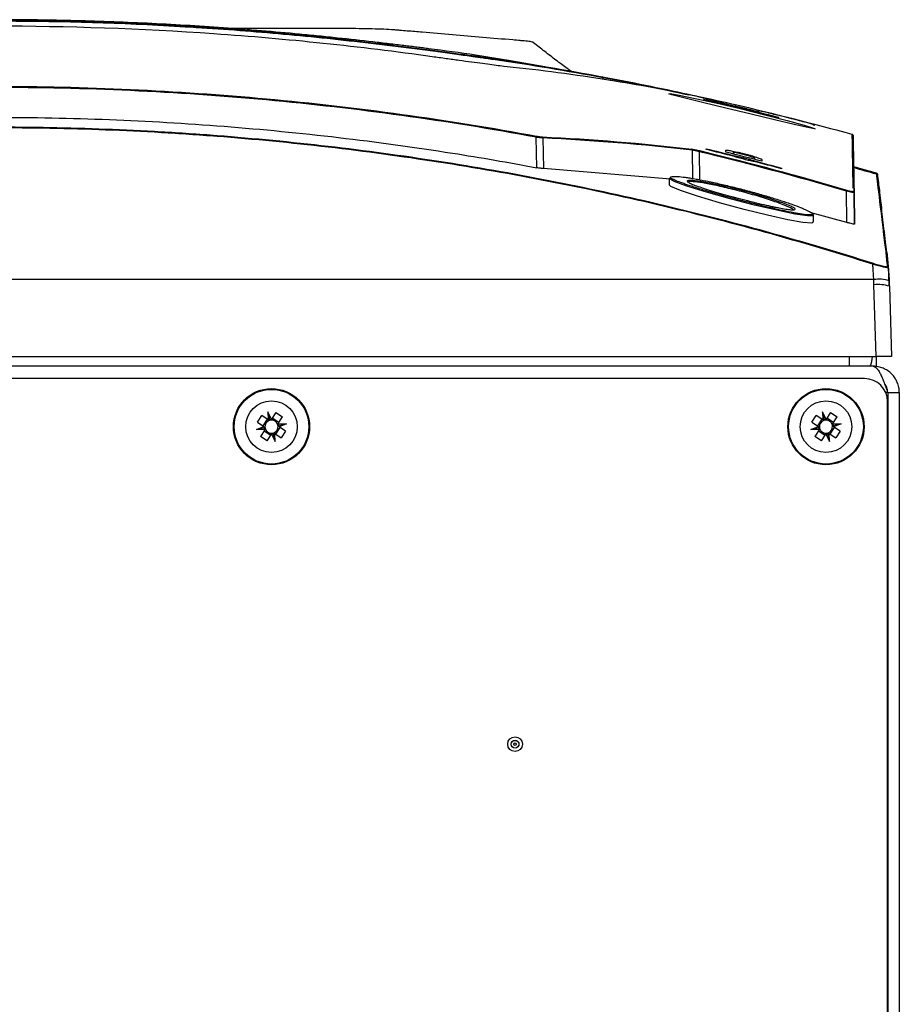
# Model space of a CAD drawing. Header units: millimetres. Extents: x 156 to 887, y -58 to 920.
# Tile 24 of 118: x 590 to 647, y 158 to 222. Entities that reach past the tile are written whole.
import ezdxf

# ---------------------------------------------------------------- set-up
doc = ezdxf.new("R2010")
doc.units = ezdxf.units.MM

msp = doc.modelspace()

# ---------------------------------------------------------------- linework, layer by layer
at = {"color": 7, "linetype": 'Continuous', "lineweight": 25}
for p, q in [((621.755, 219.777), (619.479, 220.141)), ((623.986, 219.381), (621.755, 219.774)), ((633.922, 217.464), (635.596, 217.05)), ((635.604, 217.066), (634.89, 217.225)), ((636.045, 216.897), (636.044, 216.876)), ((637.44, 216.564), (637.34, 216.588)), ((637.443, 216.542), (637.442, 216.566)), ((643.993, 214.894), (644.028, 212.886)), ((623.433, 214.882), (623.42, 214.808)), ((623.46, 212.829), (623.42, 214.808)), ((623.849, 214.759), (623.889, 212.769)), ((636.22, 213.833), (636.218, 213.716)), ((636.219, 213.716), (636.221, 213.831)), ((636.285, 213.558), (636.284, 213.606)), ((637.529, 213.239), (637.529, 213.286)), ((637.604, 213.362), (637.602, 213.478)), ((637.605, 213.362), (637.603, 213.482)), ((632.147, 212.073), (623.889, 212.769)), ((645.516, 212.476), (645.517, 212.472)), ((646.016, 208.701), (645.575, 212.372)), ((632.053, 212.135), (632.188, 212.171)), ((632.053, 212.134), (632.053, 211.714)), ((633.347, 211.854), (633.294, 211.89)), ((643.591, 209.272), (643.556, 211.305)), ((644.003, 211.281), (644.003, 211.323)), ((644.057, 211.211), (644.093, 209.159)), ((643.591, 209.272), (641.281, 209.897)), ((641.428, 209.289), (641.428, 209.744)), ((646.013, 208.719), (646.019, 208.671)), ((646.025, 208.62), (646.016, 208.701)), ((646.019, 208.671), (646.025, 208.622)), ((646.019, 208.671), (646.019, 208.671)), ((645.335, 205.558), (531.151, 205.558)), ((645.496, 200.558), (645.348, 205.217)), ((646.347, 205.129), (646.493, 200.558)), ((530.989, 200.558), (645.496, 200.558)), ((645.482, 200.558), (645.482, 199.922)), ((646.493, 200.558), (645.496, 200.558)), ((645.29, 199.933), (531.195, 199.933)), ((644.733, 199.133), (531.733, 199.133)), ((646.243, 198.221), (646.113, 198.221)), ((646.233, 153.133), (646.233, 197.633)), ((646.243, 198.23), (646.993, 198.23)), ((646.243, 198.23), (646.243, 134.205)), ((646.993, 198.23), (646.993, 134.205)), ((605.317, 196.292), (605.595, 196.725)), ((606.024, 196.449), (605.595, 196.725)), ((605.959, 196.49), (605.68, 196.057)), ((606.242, 196.496), (605.999, 196.978)), ((605.999, 196.978), (606.024, 196.449)), ((606.13, 196.478), (605.999, 196.978)), ((606.024, 196.449), (606.026, 196.447)), ((606.24, 196.493), (606.242, 196.496)), ((606.518, 196.924), (606.242, 196.496)), ((606.716, 196.281), (606.283, 196.56)), ((606.518, 196.924), (606.951, 196.645)), ((606.675, 196.217), (606.951, 196.645)), ((641.317, 196.292), (641.595, 196.725)), ((642.024, 196.449), (641.595, 196.725)), ((641.959, 196.49), (641.68, 196.057)), ((642.242, 196.496), (641.999, 196.978)), ((641.999, 196.978), (642.024, 196.449)), ((642.13, 196.478), (641.999, 196.978)), ((642.024, 196.449), (642.026, 196.447)), ((642.24, 196.493), (642.242, 196.496)), ((642.518, 196.924), (642.242, 196.496)), ((642.716, 196.281), (642.283, 196.56)), ((642.518, 196.924), (642.951, 196.645)), ((642.675, 196.217), (642.951, 196.645)), ((605.252, 195.819), (605.745, 196.016)), ((605.762, 195.907), (605.252, 195.819)), ((605.792, 195.798), (605.252, 195.819)), ((605.317, 196.292), (605.745, 196.016)), ((605.792, 195.798), (605.516, 195.369)), ((605.745, 196.016), (605.747, 196.014)), ((605.75, 195.733), (606.183, 195.454)), ((605.793, 195.8), (605.792, 195.798)), ((606.507, 195.524), (606.786, 195.957)), ((606.673, 196.214), (606.675, 196.217)), ((606.675, 196.217), (607.214, 196.195)), ((606.705, 196.108), (607.214, 196.195)), ((606.722, 195.999), (606.719, 196)), ((607.214, 196.195), (606.722, 195.999)), ((607.15, 195.723), (606.722, 195.999)), ((607.15, 195.723), (606.871, 195.29)), ((641.252, 195.819), (641.745, 196.016)), ((641.762, 195.907), (641.252, 195.819)), ((641.792, 195.798), (641.252, 195.819)), ((641.317, 196.292), (641.745, 196.016)), ((641.792, 195.798), (641.516, 195.369)), ((641.745, 196.016), (641.747, 196.014)), ((641.75, 195.733), (642.183, 195.454)), ((641.793, 195.8), (641.792, 195.798)), ((642.507, 195.524), (642.786, 195.957)), ((642.673, 196.214), (642.675, 196.217)), ((642.675, 196.217), (643.214, 196.195)), ((642.705, 196.108), (643.214, 196.195)), ((642.722, 195.999), (642.719, 196)), ((643.214, 196.195), (642.722, 195.999)), ((643.15, 195.723), (642.722, 195.999)), ((643.15, 195.723), (642.871, 195.29)), ((605.949, 195.091), (605.516, 195.369)), ((605.949, 195.091), (606.225, 195.519)), ((606.226, 195.521), (606.225, 195.519)), ((606.225, 195.519), (606.467, 195.036)), ((606.336, 195.537), (606.467, 195.036)), ((606.443, 195.566), (606.44, 195.567)), ((606.467, 195.036), (606.443, 195.566)), ((606.443, 195.566), (606.871, 195.29)), ((641.949, 195.091), (641.516, 195.369)), ((641.949, 195.091), (642.225, 195.519)), ((642.226, 195.521), (642.225, 195.519)), ((642.225, 195.519), (642.467, 195.036)), ((642.336, 195.537), (642.467, 195.036)), ((642.443, 195.566), (642.44, 195.567)), ((642.467, 195.036), (642.443, 195.566)), ((642.443, 195.566), (642.871, 195.29))]:
    msp.add_line(p, q, dxfattribs=at)
at = {"color": 8, "linetype": 'Continuous', "lineweight": 25}
for p, q in [((627.755, 218.669), (627.76, 218.566)), ((633.585, 212.121), (633.567, 213.963)), ((633.996, 213.865), (634.014, 212.049)), ((643.743, 200.558), (643.743, 199.933))]:
    msp.add_line(p, q, dxfattribs=at)
at = {"color": 7, "linetype": 'Continuous', "lineweight": 25, "flags": 128}
for points in [[(641.511, 215.348), (641.486, 215.346), (641.046, 215.43), (640.159, 215.634), (638.898, 215.936), (637.371, 216.306), (635.74, 216.701), (634.212, 217.071), (632.993, 217.37), (632.232, 217.567), (632.02, 217.633), (632.113, 217.642), (632.706, 217.538), (633.73, 217.33), (635.091, 217.033), (636.66, 216.668), (638.27, 216.271), (639.721, 215.892), (640.816, 215.585), (641.419, 215.397), (641.522, 215.349), (641.522, 215.349)], [(641.348, 209.818), (641.39, 209.796), (641.411, 209.71), (641.039, 209.695), (640.221, 209.818), (639.043, 210.061), (637.596, 210.402), (636.015, 210.806), (634.482, 211.23), (633.208, 211.619), (632.367, 211.928), (632.053, 212.135), (632.053, 212.135)], [(641.37, 209.289), (641.309, 209.22), (640.732, 209.268), (639.748, 209.45), (638.441, 209.744), (636.916, 210.124), (635.33, 210.551), (633.885, 210.974), (632.781, 211.34), (632.164, 211.607), (632.053, 211.714), (632.053, 211.714)]]:
    msp.add_lwpolyline(points, dxfattribs=at)
at = {"color": 7, "linetype": 'Continuous', "lineweight": 25}
for centre, radius in [((606.233, 196.007), 2.475), ((606.233, 196.007), 2.425), ((642.233, 196.007), 2.475), ((642.233, 196.007), 2.425), ((606.233, 196.007), 1.675), ((642.233, 196.007), 1.675), ((622.047, 175.383), 0.477), ((622.047, 175.383), 0.254), ((622.047, 175.383), 0.25), ((622.047, 175.383), 0.0786)]:
    msp.add_circle(centre, radius, dxfattribs=at)
for centre, radius, start, end in [((627.691, 218.676), 0.0649, 353.32058, 73.27343), ((643.917, 214.92), 0.075, 1.01397, 74.34673), ((643.918, 214.884), 0.075, 1.0005, 74.62608), ((623.777, 214.763), 0.0717, 357.09071, 72.8204), ((633.497, 213.968), 0.0706, 355.99981, 70.527), ((639.002, 212.677), 5.145, 165.82182, 166.6407), ((645.496, 212.404), 0.075, 6.84279, 74.13753), ((645.501, 212.363), 0.075, 6.8433, 74.02175), ((647.797, 210.07), 4.418, 162.8145, 163.7684), ((643.982, 211.209), 0.0748, 1.05022, 73.60502), ((646.108, 207.305), 0.0747, 6.89993, 72.6688), ((621.36, 204.335), 25, 1.82, 6.84358), ((645.791, 206.405), 0.545, 156.72797, 163.6891), ((646.205, 206.338), 0.0746, 4.67878, 72.52545), ((645.679, 203.397), 2.188, 72.58026, 99.04149), ((645.662, 203.047), 2.192, 71.77263, 98.23407), ((643.743, 200.558), 1.5, 335.37568, 0), ((644.733, 197.633), 1.5, 0, 90), ((606.233, 196.007), 0.426, 109.96212, 184.44433), ((606.233, 196.007), 0.426, 94.44433, 109.96212), ((606.233, 196.007), 0.426, 19.96212, 94.44433), ((642.233, 196.007), 0.426, 109.96212, 184.44433), ((642.233, 196.007), 0.426, 94.44433, 109.96212), ((642.233, 196.007), 0.426, 19.96212, 94.44433), ((606.233, 196.007), 0.425, 184.44433, 199.96212), ((606.233, 196.007), 0.425, 199.96212, 274.44433), ((606.233, 196.007), 0.426, 289.96212, 4.44433), ((606.233, 196.007), 0.426, 4.44433, 19.96212), ((642.233, 196.007), 0.425, 184.44433, 199.96212), ((642.233, 196.007), 0.425, 199.96212, 274.44433), ((642.233, 196.007), 0.425, 289.96212, 4.44433), ((642.233, 196.007), 0.425, 4.44433, 19.96212), ((606.233, 196.007), 0.425, 274.44433, 289.96212), ((642.233, 196.007), 0.425, 274.44433, 289.96212)]:
    msp.add_arc(centre, radius, start, end, dxfattribs=at)
for centre, major_axis, start_param, end_param in [((606.214, 196.006), (0.479, 0.022), 1.700326, 1.927168), ((606.25, 196.016), (0.427, 0.215), 1.127005, 1.359994), ((642.214, 196.006), (0.479, 0.022), 1.700326, 1.927168), ((642.25, 196.016), (0.427, 0.215), 1.127005, 1.359994), ((606.226, 196.025), (-0.178, 0.445), 1.214424, 1.441266), ((606.232, 195.988), (0.019, 0.477), 1.781599, 2.014588), ((606.234, 196.027), (0.019, 0.477), 4.923191, 5.15618), ((606.24, 195.989), (-0.178, 0.445), 4.356017, 4.582859), ((642.226, 196.025), (-0.178, 0.445), 1.214424, 1.441266), ((642.232, 195.988), (0.019, 0.477), 1.781599, 2.014588), ((642.234, 196.027), (0.019, 0.477), 4.923191, 5.15618), ((642.24, 195.989), (-0.178, 0.445), 4.356017, 4.582859), ((606.216, 195.999), (0.427, 0.215), 4.268598, 4.501587), ((606.253, 196.008), (0.479, 0.022), 4.841919, 5.068761), ((642.216, 195.999), (0.427, 0.215), 4.268598, 4.501587), ((642.253, 196.008), (0.479, 0.022), 4.841919, 5.068761)]:
    msp.add_ellipse(centre, major_axis=major_axis, ratio=0.999185, start_param=start_param, end_param=end_param, dxfattribs=at)
for points, knots in [([(627.755, 218.669), (625.42, 219.106), (623.084, 219.494), (620.452, 219.877), (620.086, 219.93), (619.72, 219.981), (619.574, 220.001), (619.5, 220.011), (619.272, 220.043), (619.111, 220.065), (618.6, 220.135), (618.227, 220.185), (617.414, 220.295), (616.988, 220.352), (616.32, 220.44), (616.093, 220.469), (615.629, 220.529), (615.393, 220.56), (614.923, 220.62), (614.688, 220.649), (614.217, 220.708), (613.982, 220.738), (612.804, 220.883), (611.861, 220.993), (609.029, 221.304), (607.138, 221.486), (603.355, 221.796), (601.463, 221.925), (595.788, 222.235), (592.005, 222.338), (584.437, 222.337), (580.653, 222.234), (574.977, 221.922), (573.085, 221.793), (569.301, 221.481), (567.41, 221.299), (564.578, 220.988), (563.635, 220.878), (562.457, 220.732), (562.222, 220.702), (561.751, 220.643), (561.516, 220.614), (561.046, 220.554), (560.81, 220.523), (560.35, 220.464), (560.124, 220.434), (559.682, 220.376), (559.465, 220.347), (559.04, 220.291), (558.831, 220.263), (558.43, 220.209), (558.237, 220.182), (557.867, 220.132), (557.689, 220.108), (557.352, 220.062), (557.194, 220.04), (556.967, 220.009), (556.894, 219.999), (556.748, 219.978), (556.381, 219.927), (556.016, 219.875), (554.555, 219.662), (553.39, 219.48), (551.06, 219.093), (549.895, 218.887), (548.73, 218.669)], [0, 0, 0, 0, 0.125, 0.125, 0.140625, 0.144531, 0.144531, 0.148437, 0.148437, 0.15625, 0.15625, 0.171875, 0.171875, 0.1875, 0.1875, 0.195312, 0.195312, 0.203125, 0.203125, 0.210937, 0.210937, 0.21875, 0.21875, 0.25, 0.25, 0.3125, 0.3125, 0.375, 0.375, 0.5, 0.5, 0.625, 0.625, 0.6875, 0.6875, 0.75, 0.75, 0.78125, 0.78125, 0.789062, 0.789062, 0.796875, 0.796875, 0.804688, 0.804688, 0.8125, 0.8125, 0.820313, 0.820313, 0.828125, 0.828125, 0.835938, 0.835938, 0.84375, 0.84375, 0.851563, 0.851563, 0.855469, 0.855469, 0.859375, 0.875, 0.875, 0.9375, 0.9375, 1, 1, 1, 1]), ([(548.776, 218.739), (549.939, 218.956), (551.103, 219.162), (553.432, 219.55), (554.595, 219.731), (556.054, 219.944), (556.42, 219.996), (556.785, 220.047), (556.932, 220.068), (557.005, 220.078), (557.23, 220.109), (557.388, 220.131), (557.724, 220.177), (557.902, 220.202), (558.272, 220.253), (558.464, 220.279), (558.865, 220.334), (559.074, 220.362), (559.499, 220.419), (559.716, 220.448), (560.158, 220.507), (560.383, 220.537), (560.843, 220.597), (561.079, 220.628), (561.549, 220.688), (561.784, 220.718), (562.254, 220.778), (562.489, 220.807), (563.665, 220.953), (564.607, 221.063), (567.435, 221.373), (569.324, 221.555), (573.104, 221.865), (574.993, 221.995), (580.663, 222.305), (584.442, 222.408), (592, 222.409), (595.779, 222.306), (601.447, 221.998), (603.336, 221.869), (607.115, 221.559), (609.004, 221.378), (611.832, 221.068), (612.774, 220.958), (613.95, 220.813), (614.186, 220.784), (614.656, 220.724), (614.891, 220.694), (615.36, 220.634), (615.596, 220.603), (616.06, 220.543), (616.287, 220.513), (616.954, 220.424), (617.38, 220.367), (618.193, 220.256), (618.565, 220.204), (619.075, 220.134), (619.236, 220.112), (619.463, 220.08), (619.536, 220.07), (619.682, 220.05), (620.048, 219.998), (620.413, 219.946), (623.043, 219.563), (625.376, 219.175), (627.71, 218.739)], [0, 0, 0, 0, 0.0625, 0.0625, 0.125, 0.125, 0.140625, 0.144531, 0.144531, 0.148438, 0.148438, 0.15625, 0.15625, 0.164063, 0.164063, 0.171875, 0.171875, 0.179688, 0.179688, 0.1875, 0.1875, 0.195313, 0.195313, 0.203125, 0.203125, 0.210938, 0.210938, 0.21875, 0.21875, 0.25, 0.25, 0.3125, 0.3125, 0.375, 0.375, 0.5, 0.5, 0.625, 0.625, 0.6875, 0.6875, 0.75, 0.75, 0.78125, 0.78125, 0.789062, 0.789062, 0.796875, 0.796875, 0.804687, 0.804687, 0.8125, 0.8125, 0.828125, 0.828125, 0.84375, 0.84375, 0.851562, 0.851562, 0.855469, 0.855469, 0.859375, 0.875, 0.875, 1, 1, 1, 1]), ([(616.672, 220.033), (611.957, 220.696), (607.231, 221.191), (597.76, 221.853), (593.014, 222.019), (585.879, 222.02), (583.497, 221.978), (578.743, 221.813), (576.369, 221.688), (569.257, 221.192), (564.529, 220.696), (559.813, 220.033)], [0, 0, 0, 0, 0.25, 0.25, 0.5, 0.5, 0.625, 0.625, 0.75, 0.75, 1, 1, 1, 1]), ([(608.057, 221.499), (607.233, 221.578), (606.409, 221.651), (604.761, 221.789), (603.936, 221.853), (602.286, 221.971), (601.46, 222.025), (599.81, 222.123), (598.984, 222.167), (597.332, 222.246), (596.506, 222.28), (594.854, 222.339), (594.028, 222.364), (591.548, 222.423), (589.894, 222.442), (586.585, 222.442), (584.932, 222.423), (582.453, 222.364), (581.627, 222.339), (579.975, 222.28), (579.149, 222.246), (577.499, 222.167), (576.674, 222.123), (575.024, 222.025), (574.199, 221.971), (572.55, 221.853), (571.726, 221.789), (570.078, 221.651), (569.254, 221.578), (568.431, 221.499)], [0, 0, 0, 0, 0.0625, 0.0625, 0.125, 0.125, 0.1875, 0.1875, 0.25, 0.25, 0.3125, 0.3125, 0.375, 0.375, 0.5, 0.5, 0.625, 0.625, 0.6875, 0.6875, 0.75, 0.75, 0.8125, 0.8125, 0.875, 0.875, 0.9375, 0.9375, 1, 1, 1, 1]), ([(623.263, 220.932), (623.263, 220.936), (623.26, 220.942), (623.249, 220.952), (623.242, 220.956), (623.214, 220.971), (623.187, 220.98), (623.116, 220.998), (623.072, 221.007), (622.97, 221.024), (622.912, 221.032), (622.782, 221.048), (622.71, 221.055), (622.592, 221.066), (622.55, 221.07), (622.469, 221.076), (622.265, 221.094), (621.409, 221.167), (619.288, 221.347), (617.004, 221.541), (615.21, 221.693), (614.72, 221.735), (614.476, 221.756), (614.396, 221.763), (614.218, 221.777), (614.122, 221.784), (613.814, 221.803), (613.589, 221.814), (613.101, 221.834), (612.835, 221.842), (612.287, 221.854), (612.003, 221.858), (611.562, 221.862), (611.414, 221.863), (611.192, 221.864), (611.118, 221.864), (610.97, 221.864), (608.53, 221.864), (606.089, 221.864), (603.722, 221.864)], [0, 0, 0, 0, 0.007813, 0.007813, 0.015625, 0.015625, 0.03125, 0.03125, 0.046875, 0.046875, 0.0625, 0.0625, 0.078125, 0.078125, 0.085938, 0.085938, 0.09375, 0.125, 0.25, 0.5, 0.5625, 0.59375, 0.59375, 0.609375, 0.609375, 0.625, 0.625, 0.65625, 0.65625, 0.6875, 0.6875, 0.71875, 0.71875, 0.734375, 0.734375, 0.742188, 0.742188, 0.75, 1, 1, 1, 1]), ([(616.443, 220.559), (616.326, 220.574), (616.209, 220.589), (615.961, 220.62), (615.831, 220.637), (615.562, 220.67), (615.422, 220.688), (615.133, 220.724), (614.984, 220.742), (614.526, 220.798), (614.205, 220.837), (613.533, 220.916), (613.182, 220.957), (612.084, 221.083), (611.317, 221.168), (610.116, 221.294), (609.706, 221.337), (609.09, 221.398), (608.885, 221.419), (608.471, 221.459), (608.264, 221.479), (608.057, 221.499)], [0, 0, 0, 0, 0.0625, 0.0625, 0.125, 0.125, 0.1875, 0.1875, 0.25, 0.25, 0.375, 0.375, 0.5, 0.5, 0.75, 0.75, 0.875, 0.875, 0.9375, 0.9375, 1, 1, 1, 1]), ([(625.669, 219.099), (625.59, 219.155), (625.327, 219.342), (624.748, 219.777), (623.993, 220.359), (623.488, 220.754), (623.243, 220.946)], [0, 0, 0, 0, 0.137146, 0.45992, 0.738164, 1, 1, 1, 1]), ([(621.919, 219.342), (621.685, 219.367), (621.41, 219.399), (620.918, 219.459), (620.741, 219.481), (620.355, 219.53), (620.145, 219.558), (619.699, 219.616), (619.463, 219.648), (618.961, 219.716), (618.692, 219.753), (618.142, 219.828), (617.859, 219.868), (617.276, 219.949), (616.974, 219.991), (616.672, 220.033)], [0, 0, 0, 0, 0.25, 0.25, 0.375, 0.375, 0.5, 0.5, 0.625, 0.625, 0.75, 0.75, 0.875, 0.875, 1, 1, 1, 1]), ([(553.052, 214.882), (554.503, 215.15), (555.957, 215.402), (558.871, 215.873), (560.331, 216.092), (564.714, 216.698), (567.641, 217.034), (576.437, 217.841), (582.321, 218.112), (591.176, 218.113), (594.125, 218.045), (600.019, 217.776), (602.965, 217.574), (608.84, 217.034), (611.77, 216.698), (617.617, 215.89), (620.531, 215.419), (623.433, 214.882)], [0, 0, 0, 0, 0.0625, 0.0625, 0.125, 0.125, 0.25, 0.25, 0.5, 0.5, 0.625, 0.625, 0.75, 0.75, 0.875, 0.875, 1, 1, 1, 1]), ([(623.42, 214.808), (617.616, 215.883), (611.778, 216.689), (602.97, 217.498), (600.024, 217.701), (594.132, 217.97), (591.183, 218.038), (582.33, 218.037), (576.446, 217.767), (567.652, 216.96), (564.725, 216.624), (560.343, 216.018), (558.883, 215.8), (555.97, 215.329), (554.517, 215.077), (553.066, 214.808)], [0, 0, 0, 0, 0.25, 0.25, 0.375, 0.375, 0.5, 0.5, 0.75, 0.75, 0.875, 0.875, 0.9375, 0.9375, 1, 1, 1, 1]), ([(633.313, 217.597), (633.362, 217.587), (633.411, 217.576), (633.46, 217.565), (633.614, 217.532), (633.768, 217.498), (633.922, 217.464)], [0, 0, 0, 0, 0.0003, 0.0003, 0.0003, 0.001246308, 0.001246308, 0.001246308, 0.001246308]), ([(635.573, 217.009), (635.573, 217.01), (635.58, 217.009), (635.611, 217.003), (635.634, 216.999), (635.693, 216.986), (635.73, 216.979), (635.816, 216.96), (635.866, 216.949), (636.028, 216.913), (636.158, 216.883), (636.367, 216.835), (636.44, 216.817), (636.588, 216.783), (636.662, 216.765), (636.812, 216.729), (636.888, 216.711), (637.035, 216.675), (637.107, 216.658), (637.247, 216.624), (637.314, 216.607), (637.44, 216.576), (637.498, 216.561), (637.607, 216.533), (637.656, 216.521), (637.741, 216.499), (637.778, 216.489), (637.838, 216.473), (637.86, 216.466), (637.891, 216.457), (637.899, 216.454), (637.899, 216.453)], [0, 0, 0, 0, 0.0625, 0.0625, 0.125, 0.125, 0.1875, 0.1875, 0.25, 0.25, 0.375, 0.375, 0.4375, 0.4375, 0.5, 0.5, 0.5625, 0.5625, 0.625, 0.625, 0.6875, 0.6875, 0.75, 0.75, 0.8125, 0.8125, 0.875, 0.875, 0.9375, 0.9375, 1, 1, 1, 1]), ([(636.119, 216.843), (636.149, 216.836), (636.187, 216.828), (636.275, 216.808), (636.326, 216.797), (636.489, 216.76), (636.616, 216.73), (636.867, 216.67), (636.992, 216.639), (637.209, 216.585), (637.299, 216.562), (637.359, 216.546)], [0, 0, 0, 0, 0.125, 0.125, 0.25, 0.25, 0.5, 0.5, 0.75, 0.75, 1, 1, 1, 1]), ([(637.359, 216.536), (637.329, 216.543), (637.292, 216.551), (637.204, 216.571), (637.154, 216.582), (636.992, 216.62), (636.865, 216.65), (636.614, 216.71), (636.489, 216.741), (636.271, 216.794), (636.18, 216.817), (636.119, 216.833)], [0, 0, 0, 0, 0.125, 0.125, 0.25, 0.25, 0.5, 0.5, 0.75, 0.75, 1, 1, 1, 1]), ([(641.502, 215.604), (641.496, 215.606), (641.466, 215.619), (641.098, 215.721), (640.181, 215.962), (639.072, 216.244), (638.25, 216.442), (637.937, 216.517)], [0, 0, 0, 0, 0.0667873, 0.3203753, 0.5763515, 0.8389164, 1, 1, 1, 1]), ([(553.025, 212.829), (554.847, 213.171), (561.579, 214.331), (573.313, 215.711), (583.266, 216.1), (593.219, 216.1), (603.172, 215.711), (614.907, 214.331), (621.638, 213.171), (623.46, 212.829)], [0.2034363, 0.2034363, 0.2034363, 0.2034363, 0.25, 0.375, 0.5, 0.5, 0.625, 0.75, 0.7965637, 0.7965637, 0.7965637, 0.7965637]), ([(641.375, 215.626), (641.39, 215.622), (641.526, 215.591), (641.52, 215.595), (641.516, 215.598)], [0, 0, 0, 0, 0.114857, 1, 1, 1, 1]), ([(531.195, 206.621), (533.498, 207.354), (535.815, 208.043), (540.474, 209.33), (542.815, 209.929), (547.52, 211.036), (549.884, 211.544), (554.625, 212.468), (557.002, 212.884), (561.772, 213.624), (564.165, 213.948), (568.964, 214.505), (571.373, 214.737), (578.596, 215.294), (583.414, 215.479), (590.645, 215.48), (593.056, 215.434), (596.673, 215.295), (597.879, 215.237), (600.291, 215.097), (601.498, 215.016), (607.523, 214.552), (612.319, 213.995), (619.477, 212.885), (621.858, 212.468), (626.604, 211.543), (628.966, 211.035), (633.671, 209.929), (636.014, 209.329), (640.671, 208.042), (642.987, 207.354), (645.29, 206.621)], [0, 0, 0, 0, 0.0625, 0.0625, 0.125, 0.125, 0.1875, 0.1875, 0.25, 0.25, 0.3125, 0.3125, 0.375, 0.375, 0.5, 0.5, 0.5625, 0.5625, 0.59375, 0.59375, 0.625, 0.625, 0.75, 0.75, 0.8125, 0.8125, 0.875, 0.875, 0.9375, 0.9375, 1, 1, 1, 1]), ([(645.268, 206.558), (642.966, 207.291), (640.651, 207.979), (635.995, 209.266), (633.653, 209.865), (628.95, 210.971), (626.588, 211.479), (621.845, 212.404), (619.465, 212.82), (612.31, 213.93), (607.516, 214.486), (601.493, 214.951), (600.287, 215.032), (597.875, 215.171), (596.67, 215.229), (593.054, 215.368), (590.644, 215.414), (583.416, 215.414), (578.6, 215.229), (571.379, 214.672), (568.972, 214.44), (564.174, 213.883), (561.783, 213.559), (557.015, 212.819), (554.638, 212.403), (549.899, 211.48), (547.536, 210.971), (542.833, 209.865), (540.493, 209.267), (535.836, 207.98), (533.52, 207.291), (531.218, 206.558)], [0, 0, 0, 0, 0.0625, 0.0625, 0.125, 0.125, 0.1875, 0.1875, 0.25, 0.25, 0.375, 0.375, 0.40625, 0.40625, 0.4375, 0.4375, 0.5, 0.5, 0.625, 0.625, 0.6875, 0.6875, 0.75, 0.75, 0.8125, 0.8125, 0.875, 0.875, 0.9375, 0.9375, 1, 1, 1, 1]), ([(643.992, 214.921), (643.992, 214.941), (643.984, 214.957), (643.964, 214.98), (643.951, 214.988), (643.937, 214.992)], [0, 0, 0, 0, 0.5, 0.5, 1, 1, 1, 1]), ([(643.938, 214.957), (643.938, 214.964), (643.938, 214.97), (643.938, 214.975), (643.938, 214.979), (643.938, 214.983), (643.937, 214.985)], [0, 0, 0, 0, 0.00575047, 0.00575047, 0.00575047, 0.01084985, 0.01084985, 0.01084985, 0.01084985]), ([(643.993, 214.915), (643.992, 214.934), (643.985, 214.951), (643.964, 214.974), (643.951, 214.982), (643.937, 214.985)], [0, 0, 0, 0, 0.5, 0.5, 1, 1, 1, 1]), ([(644, 211.498), (643.993, 211.847), (643.98, 212.62), (643.969, 213.233), (643.961, 213.659), (643.952, 214.214), (643.942, 214.744), (643.939, 214.903), (643.938, 214.957)], [0, 0, 0, 0, 0.171683, 0.380341, 0.401502, 0.486146, 0.824743, 1, 1, 1, 1]), ([(643.993, 214.915), (643.993, 214.912), (643.993, 214.908), (643.993, 214.904), (643.993, 214.899), (643.993, 214.893), (643.993, 214.886)], [0.00000547, 0.00000547, 0.00000547, 0.00000547, 0.00524907, 0.00524907, 0.00524907, 0.01099922, 0.01099922, 0.01099922, 0.01099922]), ([(623.849, 214.759), (623.826, 214.76), (623.799, 214.761), (623.738, 214.767), (623.702, 214.77), (623.628, 214.779), (623.587, 214.784), (623.505, 214.795), (623.463, 214.802), (623.42, 214.808)], [0, 0, 0, 0, 0.25, 0.25, 0.5, 0.5, 0.75, 0.75, 1, 1, 1, 1]), ([(623.433, 214.882), (623.47, 214.875), (623.506, 214.869), (623.576, 214.857), (623.61, 214.852), (623.705, 214.839), (623.76, 214.833), (623.798, 214.831)], [0, 0, 0, 0, 0.25, 0.25, 0.5, 0.5, 1, 1, 1, 1]), ([(643.993, 214.886), (643.995, 214.777), (644.001, 214.416), (644.017, 213.497), (644.024, 213.128), (644.039, 212.264), (644.047, 211.769), (644.057, 211.211)], [0, 0, 0, 0, 0.5, 0.5, 0.75, 0.75, 1, 1, 1, 1]), ([(633.52, 214.035), (633.546, 214.031), (633.577, 214.027), (633.649, 214.015), (633.689, 214.007), (633.775, 213.99), (633.822, 213.981), (633.916, 213.96), (633.964, 213.949), (634.014, 213.937)], [0, 0, 0, 0, 0.25, 0.25, 0.5, 0.5, 0.75, 0.75, 1, 1, 1, 1]), ([(633.996, 213.865), (633.954, 213.877), (633.912, 213.888), (633.83, 213.909), (633.79, 213.919), (633.715, 213.936), (633.679, 213.944), (633.617, 213.956), (633.59, 213.96), (633.567, 213.963)], [0, 0, 0, 0, 0.25, 0.25, 0.5, 0.5, 0.75, 0.75, 1, 1, 1, 1]), ([(635.733, 213.956), (635.733, 213.961), (635.74, 213.965), (635.771, 213.968), (635.794, 213.967), (635.855, 213.962), (635.892, 213.957), (635.979, 213.944), (636.03, 213.936), (636.195, 213.905), (636.327, 213.878), (636.54, 213.83), (636.614, 213.813), (636.763, 213.777), (636.838, 213.758), (636.989, 213.72), (637.065, 213.7), (637.212, 213.66), (637.284, 213.64), (637.494, 213.58), (637.621, 213.541), (637.783, 213.488), (637.832, 213.471), (637.917, 213.44), (637.954, 213.426), (638.013, 213.4), (638.036, 213.389), (638.066, 213.371), (638.074, 213.363), (638.074, 213.358)], [0, 0, 0, 0, 0.0625, 0.0625, 0.125, 0.125, 0.1875, 0.1875, 0.25, 0.25, 0.375, 0.375, 0.4375, 0.4375, 0.5, 0.5, 0.5625, 0.5625, 0.625, 0.625, 0.75, 0.75, 0.8125, 0.8125, 0.875, 0.875, 0.9375, 0.9375, 1, 1, 1, 1]), ([(636.221, 213.831), (636.219, 213.835), (636.221, 213.838), (636.235, 213.841), (636.248, 213.841), (636.298, 213.837), (636.35, 213.83), (636.449, 213.812), (636.486, 213.805), (636.564, 213.788), (636.605, 213.78), (636.735, 213.75), (636.828, 213.728), (636.967, 213.692), (637.013, 213.68), (637.103, 213.656), (637.148, 213.643), (637.232, 213.619), (637.272, 213.607), (637.348, 213.584), (637.384, 213.573), (637.479, 213.541), (637.529, 213.522), (637.594, 213.493), (637.608, 213.483), (637.602, 213.478)], [0, 0, 0, 0, 0.0625, 0.0625, 0.125, 0.125, 0.25, 0.25, 0.3125, 0.3125, 0.375, 0.375, 0.5, 0.5, 0.5625, 0.5625, 0.625, 0.625, 0.6875, 0.6875, 0.75, 0.75, 0.875, 0.875, 1, 1, 1, 1]), ([(636.284, 213.606), (636.315, 213.602), (636.353, 213.596), (636.443, 213.58), (636.494, 213.57), (636.66, 213.535), (636.788, 213.504), (636.976, 213.456), (637.039, 213.439), (637.16, 213.406), (637.218, 213.389), (637.38, 213.34), (637.47, 213.31), (637.529, 213.286)], [0, 0, 0, 0, 0.125, 0.125, 0.25, 0.25, 0.5, 0.5, 0.625, 0.625, 0.75, 0.75, 1, 1, 1, 1]), ([(637.529, 213.239), (637.499, 213.243), (637.461, 213.249), (637.372, 213.265), (637.321, 213.275), (637.157, 213.311), (637.029, 213.341), (636.841, 213.389), (636.778, 213.406), (636.657, 213.44), (636.599, 213.456), (636.436, 213.504), (636.346, 213.534), (636.285, 213.558)], [0, 0, 0, 0, 0.125, 0.125, 0.25, 0.25, 0.5, 0.5, 0.625, 0.625, 0.75, 0.75, 1, 1, 1, 1]), ([(623.889, 212.769), (623.867, 212.77), (623.84, 212.772), (623.778, 212.779), (623.743, 212.783), (623.668, 212.794), (623.627, 212.8), (623.545, 212.814), (623.503, 212.821), (623.46, 212.829)], [0, 0, 0, 0, 0.25, 0.25, 0.5, 0.5, 0.75, 0.75, 1, 1, 1, 1]), ([(644.028, 212.893), (644.284, 212.822), (644.541, 212.75), (644.797, 212.679), (645.037, 212.611), (645.277, 212.544), (645.516, 212.476)], [0, 0, 0, 0, 0.001597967, 0.001597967, 0.001597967, 0.003091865, 0.003091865, 0.003091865, 0.003091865]), ([(644.093, 209.159), (644.072, 210.349), (644.056, 211.256), (644.04, 212.188), (644.036, 212.427), (644.03, 212.764), (644.028, 212.861), (644.028, 212.886)], [0, 0, 0, 0, 0.5, 0.5, 0.75, 0.75, 1, 1, 1, 1]), ([(645.496, 212.407), (645.256, 212.476), (645.017, 212.543), (644.777, 212.61), (644.528, 212.68), (644.279, 212.75), (644.029, 212.819)], [0, 0, 0, 0, 0.001493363, 0.001493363, 0.001493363, 0.003046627, 0.003046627, 0.003046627, 0.003046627]), ([(645.521, 212.435), (645.521, 212.435), (645.521, 212.436), (645.521, 212.436), (645.521, 212.438), (645.521, 212.439), (645.52, 212.441), (645.52, 212.447), (645.519, 212.452), (645.519, 212.457), (645.518, 212.461), (645.518, 212.465), (645.517, 212.468)], [0, 0, 0, 0, 0.0003, 0.0003, 0.0003, 0.0015, 0.0015, 0.0015, 0.0063, 0.0063, 0.0063, 0.01108556, 0.01108556, 0.01108556, 0.01108556]), ([(645.517, 212.468), (645.525, 212.466), (645.533, 212.462), (645.54, 212.457), (645.547, 212.452), (645.553, 212.446), (645.558, 212.439), (645.563, 212.433), (645.566, 212.425), (645.569, 212.417), (645.57, 212.413), (645.571, 212.409), (645.571, 212.405)], [0, 0, 0, 0, 0.0000503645, 0.0000503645, 0.0000503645, 0.0001007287, 0.0001007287, 0.0001007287, 0.0001510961, 0.0001510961, 0.0001510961, 0.0001750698, 0.0001750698, 0.0001750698, 0.0001750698]), ([(632.145, 212.208), (632.145, 212.183), (632.175, 212.152), (632.265, 212.095), (632.302, 212.074), (632.39, 212.03), (632.443, 212.006), (632.619, 211.93), (632.762, 211.875), (633.013, 211.784), (633.103, 211.753), (633.295, 211.688), (633.397, 211.654), (633.715, 211.551), (633.945, 211.479), (634.44, 211.33), (634.707, 211.252), (635.254, 211.096), (635.536, 211.017), (635.973, 210.898), (636.122, 210.858), (636.418, 210.779), (636.566, 210.74), (637.01, 210.623), (637.307, 210.548), (637.899, 210.4), (638.186, 210.33), (638.603, 210.231), (638.74, 210.199), (639.008, 210.137), (639.141, 210.108), (639.522, 210.023), (639.758, 209.974), (640.086, 209.909), (640.191, 209.889), (640.389, 209.853), (640.481, 209.837), (640.739, 209.796), (640.887, 209.776), (641.129, 209.755), (641.22, 209.753), (641.342, 209.767), (641.373, 209.784), (641.374, 209.821), (641.366, 209.836), (641.336, 209.87), (641.313, 209.889), (641.222, 209.951), (641.134, 209.999), (640.959, 210.082), (640.893, 210.112), (640.75, 210.174), (640.672, 210.206), (640.422, 210.306), (640.233, 210.377), (639.915, 210.49), (639.804, 210.529), (639.574, 210.607), (639.455, 210.647), (639.087, 210.767), (638.827, 210.848), (638.277, 211.014), (637.994, 211.096), (637.561, 211.218), (637.415, 211.258), (637.12, 211.338), (636.97, 211.378), (636.522, 211.494), (636.226, 211.568), (635.638, 211.709), (635.345, 211.777), (634.785, 211.899), (634.517, 211.955), (634.133, 212.03), (634.008, 212.053), (633.769, 212.097), (633.655, 212.116), (633.437, 212.153), (633.333, 212.169), (633.135, 212.198), (633.041, 212.211), (632.78, 212.243), (632.633, 212.257), (632.393, 212.269), (632.3, 212.268), (632.177, 212.249), (632.146, 212.232), (632.145, 212.208)], [0, 0, 0, 0, 0.03125, 0.03125, 0.046875, 0.046875, 0.0625, 0.0625, 0.09375, 0.09375, 0.109375, 0.109375, 0.125, 0.125, 0.15625, 0.15625, 0.1875, 0.1875, 0.21875, 0.21875, 0.234375, 0.234375, 0.25, 0.25, 0.28125, 0.28125, 0.3125, 0.3125, 0.328125, 0.328125, 0.34375, 0.34375, 0.375, 0.375, 0.390625, 0.390625, 0.40625, 0.40625, 0.4375, 0.4375, 0.46875, 0.46875, 0.5, 0.5, 0.515625, 0.515625, 0.53125, 0.53125, 0.5625, 0.5625, 0.578125, 0.578125, 0.59375, 0.59375, 0.625, 0.625, 0.640625, 0.640625, 0.65625, 0.65625, 0.6875, 0.6875, 0.71875, 0.71875, 0.734375, 0.734375, 0.75, 0.75, 0.78125, 0.78125, 0.8125, 0.8125, 0.84375, 0.84375, 0.859375, 0.859375, 0.875, 0.875, 0.890625, 0.890625, 0.90625, 0.90625, 0.9375, 0.9375, 0.96875, 0.96875, 1, 1, 1, 1]), ([(633.23, 211.951), (633.229, 211.97), (633.253, 211.983), (633.345, 211.997), (633.413, 211.998), (633.549, 211.991), (633.6, 211.987), (633.712, 211.976), (633.833, 211.962), (633.973, 211.942), (634.122, 211.92), (634.202, 211.907), (634.451, 211.865), (634.631, 211.832), (635.016, 211.756), (635.223, 211.712), (635.646, 211.619), (635.864, 211.569), (636.2, 211.488), (636.313, 211.46), (636.539, 211.404), (636.763, 211.346), (636.988, 211.287), (637.211, 211.227), (637.324, 211.196), (637.656, 211.103), (637.869, 211.042), (638.179, 210.949), (638.28, 210.918), (638.479, 210.856), (638.577, 210.825), (638.858, 210.735), (639.031, 210.676), (639.351, 210.564), (639.499, 210.509), (639.753, 210.409), (639.861, 210.363), (639.995, 210.301), (640.035, 210.281), (640.103, 210.244), (640.132, 210.227), (640.201, 210.18), (640.225, 210.154), (640.226, 210.116), (640.204, 210.104), (640.111, 210.092), (640.043, 210.093), (639.908, 210.104), (639.858, 210.109), (639.746, 210.123), (639.685, 210.132), (639.489, 210.162), (639.341, 210.189), (639.093, 210.236), (639.006, 210.254), (638.826, 210.291), (638.733, 210.311), (638.445, 210.373), (638.243, 210.419), (637.817, 210.519), (637.599, 210.571), (637.267, 210.654), (637.155, 210.682), (636.929, 210.739), (636.815, 210.769), (636.476, 210.857), (636.253, 210.916), (635.813, 211.037), (635.594, 211.098), (635.179, 211.217), (634.981, 211.275), (634.699, 211.361), (634.606, 211.39), (634.43, 211.445), (634.346, 211.472), (634.106, 211.551), (633.961, 211.601), (633.703, 211.694), (633.593, 211.737), (633.46, 211.795), (633.421, 211.813), (633.353, 211.847), (633.323, 211.863), (633.254, 211.908), (633.23, 211.932), (633.23, 211.951)], [0, 0, 0, 0, 0.03125, 0.03125, 0.0625, 0.0625, 0.078125, 0.078125, 0.09375, 0.109375, 0.109375, 0.125, 0.125, 0.15625, 0.15625, 0.1875, 0.1875, 0.21875, 0.21875, 0.234375, 0.234375, 0.25, 0.265625, 0.265625, 0.28125, 0.28125, 0.3125, 0.3125, 0.328125, 0.328125, 0.34375, 0.34375, 0.375, 0.375, 0.40625, 0.40625, 0.4375, 0.4375, 0.453125, 0.453125, 0.46875, 0.46875, 0.5, 0.5, 0.53125, 0.53125, 0.5625, 0.5625, 0.578125, 0.578125, 0.59375, 0.59375, 0.625, 0.625, 0.640625, 0.640625, 0.65625, 0.65625, 0.6875, 0.6875, 0.71875, 0.71875, 0.734375, 0.734375, 0.75, 0.75, 0.78125, 0.78125, 0.8125, 0.8125, 0.84375, 0.84375, 0.859375, 0.859375, 0.875, 0.875, 0.90625, 0.90625, 0.9375, 0.9375, 0.953125, 0.953125, 0.96875, 0.96875, 1, 1, 1, 1]), ([(640.089, 210.077), (640.101, 210.085), (640.135, 210.108), (639.911, 210.236), (639.396, 210.458), (638.466, 210.78), (637.35, 211.116), (636.184, 211.426), (635.097, 211.678), (634.189, 211.853), (633.552, 211.935), (633.314, 211.928), (633.298, 211.896), (633.295, 211.891)], [0, 0, 0, 0, 0.03769, 0.110081, 0.223447, 0.338316, 0.451748, 0.561872, 0.668436, 0.772538, 0.876057, 0.981039, 1, 1, 1, 1]), ([(644.057, 211.211), (644.057, 211.207), (644.044, 211.206), (643.993, 211.211), (643.954, 211.217), (643.861, 211.235), (643.805, 211.247), (643.685, 211.274), (643.62, 211.289), (643.556, 211.305)], [0, 0, 0, 0, 0.25, 0.25, 0.5, 0.5, 0.75, 0.75, 1, 1, 1, 1]), ([(643.577, 211.376), (643.631, 211.359), (643.686, 211.344), (643.788, 211.317), (643.836, 211.305), (643.915, 211.287), (643.948, 211.281), (643.992, 211.276), (644.004, 211.277), (644.003, 211.281)], [0, 0, 0, 0, 0.25, 0.25, 0.5, 0.5, 0.75, 0.75, 1, 1, 1, 1]), ([(644.093, 209.159), (644.093, 209.154), (644.08, 209.153), (644.028, 209.159), (643.989, 209.167), (643.895, 209.188), (643.839, 209.202), (643.72, 209.234), (643.655, 209.253), (643.591, 209.272)], [0, 0, 0, 0, 0.25, 0.25, 0.5, 0.5, 0.75, 0.75, 1, 1, 1, 1]), ([(646.182, 207.314), (646.179, 207.339), (646.173, 207.391), (646.163, 207.47), (646.153, 207.554), (646.141, 207.657), (646.124, 207.796), (646.103, 207.968), (646.083, 208.14), (646.063, 208.305), (646.045, 208.459), (646.031, 208.568), (646.025, 208.62)], [0, 0, 0, 0, 0.056978, 0.117407, 0.181352, 0.248867, 0.354463, 0.499913, 0.647895, 0.751049, 0.88189, 1, 1, 1, 1]), ([(645.29, 206.621), (645.349, 206.602), (645.408, 206.584), (645.524, 206.548), (645.583, 206.531), (645.695, 206.499), (645.75, 206.485), (645.853, 206.458), (645.902, 206.446), (646.035, 206.415), (646.108, 206.402), (646.18, 206.395), (646.198, 206.395), (646.222, 206.399), (646.228, 206.403), (646.227, 206.409)], [0, 0, 0, 0, 0.125, 0.125, 0.25, 0.25, 0.375, 0.375, 0.5, 0.5, 0.75, 0.75, 0.875, 0.875, 1, 1, 1, 1]), ([(645.335, 205.558), (645.329, 205.675), (645.323, 205.793), (645.316, 205.91), (645.309, 206.028), (645.301, 206.145), (645.292, 206.262), (645.284, 206.361), (645.276, 206.46), (645.268, 206.558)], [0, 0, 0, 0, 0.000710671, 0.000710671, 0.000710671, 0.001421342, 0.001421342, 0.001421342, 0.002019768, 0.002019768, 0.002019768, 0.002019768]), ([(646.279, 206.344), (646.28, 206.338), (646.274, 206.335), (646.248, 206.332), (646.228, 206.332), (646.151, 206.34), (646.073, 206.354), (645.929, 206.385), (645.877, 206.397), (645.765, 206.424), (645.707, 206.438), (645.585, 206.47), (645.522, 206.487), (645.396, 206.522), (645.332, 206.54), (645.268, 206.558)], [0, 0, 0, 0, 0.125, 0.125, 0.25, 0.25, 0.5, 0.5, 0.625, 0.625, 0.75, 0.75, 0.875, 0.875, 1, 1, 1, 1]), ([(646.279, 206.344), (646.283, 206.302), (646.286, 206.26), (646.289, 206.218), (646.298, 206.096), (646.307, 205.974), (646.314, 205.852), (646.321, 205.729), (646.328, 205.607), (646.334, 205.485)], [0.000103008, 0.000103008, 0.000103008, 0.000103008, 0.000355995, 0.000355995, 0.000355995, 0.001095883, 0.001095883, 0.001095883, 0.001835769, 0.001835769, 0.001835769, 0.001835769]), ([(645.29, 199.933), (645.33, 199.933), (645.37, 199.922), (645.449, 199.878), (645.488, 199.846), (645.568, 199.76), (645.607, 199.707), (645.687, 199.583), (645.727, 199.511), (645.806, 199.353), (645.845, 199.266), (645.924, 199.081), (645.965, 198.98), (646.044, 198.774), (646.083, 198.667), (646.163, 198.447), (646.203, 198.334), (646.243, 198.221)], [0, 0, 0, 0, 0.125, 0.125, 0.25, 0.25, 0.375, 0.375, 0.5, 0.5, 0.625, 0.625, 0.75, 0.75, 0.875, 0.875, 1, 1, 1, 1]), ([(646.993, 198.23), (646.993, 198.343), (646.982, 198.453), (646.938, 198.671), (646.906, 198.779), (646.82, 198.985), (646.768, 199.083), (646.645, 199.268), (646.573, 199.355), (646.416, 199.513), (646.33, 199.583), (646.145, 199.707), (646.045, 199.76), (645.84, 199.846), (645.734, 199.878), (645.515, 199.922), (645.403, 199.933), (645.29, 199.933)], [0, 0, 0, 0, 0.125, 0.125, 0.25, 0.25, 0.375, 0.375, 0.5, 0.5, 0.625, 0.625, 0.75, 0.75, 0.875, 0.875, 1, 1, 1, 1]), ([(646.243, 198.23), (646.234, 198.341), (646.217, 198.552), (646.093, 198.724), (646.033, 198.805)], [0, 0, 0, 0, 0.5221162, 1, 1, 1, 1])]:
    msp.add_open_spline(points, degree=3, knots=knots, dxfattribs=at)
for points in [[(619.479, 220.141), (618.468, 220.29), (617.463, 220.428), (616.443, 220.559)], [(625.249, 218.941), (624.139, 219.09), (623.03, 219.224), (621.919, 219.342)], [(628.527, 218.451), (627.435, 218.63), (626.342, 218.793), (625.249, 218.941)], [(627.71, 218.739), (629.578, 218.389), (631.446, 218.008), (633.313, 217.597)], [(633.335, 217.533), (631.476, 217.942), (629.616, 218.321), (627.755, 218.669)], [(631.275, 217.97), (630.359, 218.141), (629.443, 218.302), (628.527, 218.451)], [(636.444, 216.889), (634.722, 217.287), (632.999, 217.647), (631.275, 217.97)], [(634.281, 217.268), (634.894, 217.129), (635.507, 216.987), (636.119, 216.843)], [(634.281, 217.259), (634.281, 217.262), (634.281, 217.265), (634.281, 217.268)], [(636.119, 216.833), (635.507, 216.978), (634.894, 217.12), (634.281, 217.259)], [(635.573, 216.989), (635.573, 216.996), (635.573, 217.003), (635.573, 217.009)], [(637.899, 216.433), (637.124, 216.623), (636.349, 216.808), (635.573, 216.989)], [(636.046, 216.897), (636.042, 216.899), (636.047, 216.899), (636.063, 216.896)], [(643.937, 214.985), (641.452, 215.666), (638.953, 216.3), (636.444, 216.889)], [(637.359, 216.546), (637.967, 216.398), (638.574, 216.248), (639.18, 216.095)], [(639.18, 216.086), (638.574, 216.239), (637.967, 216.389), (637.359, 216.536)], [(637.428, 216.57), (637.441, 216.566), (637.445, 216.564), (637.44, 216.564)], [(637.899, 216.453), (637.899, 216.447), (637.899, 216.44), (637.899, 216.433)], [(639.18, 216.095), (639.18, 216.092), (639.18, 216.089), (639.18, 216.086)], [(623.798, 214.831), (627.039, 214.677), (630.281, 214.411), (633.52, 214.035)], [(633.567, 213.963), (630.328, 214.339), (627.089, 214.605), (623.849, 214.759)], [(643.556, 211.305), (640.391, 212.239), (637.204, 213.093), (633.996, 213.865)], [(634.014, 213.937), (637.223, 213.164), (640.411, 212.31), (643.577, 211.376)], [(634.443, 214.062), (635.058, 213.913), (635.671, 213.761), (636.284, 213.606)], [(634.444, 214.013), (634.444, 214.029), (634.444, 214.045), (634.443, 214.062)], [(636.285, 213.558), (635.672, 213.712), (635.058, 213.864), (634.444, 214.013)], [(635.735, 213.84), (635.734, 213.879), (635.733, 213.918), (635.733, 213.956)], [(638.072, 213.243), (637.294, 213.446), (636.515, 213.645), (635.735, 213.84)], [(637.602, 213.478), (637.142, 213.597), (636.682, 213.715), (636.221, 213.831)], [(637.529, 213.286), (638.138, 213.128), (638.745, 212.967), (639.352, 212.803)], [(639.351, 212.757), (638.744, 212.921), (638.137, 213.082), (637.529, 213.239)], [(638.074, 213.358), (638.073, 213.32), (638.073, 213.281), (638.072, 213.243)], [(639.352, 212.803), (639.351, 212.788), (639.351, 212.773), (639.351, 212.757)], [(645.517, 212.468), (645.021, 212.609), (644.525, 212.749), (644.028, 212.886)], [(646.13, 207.376), (645.758, 210.471), (645.555, 212.155), (645.521, 212.435)], [(645.571, 212.405), (645.572, 212.398), (645.573, 212.387), (645.575, 212.372)], [(646.227, 206.409), (646.2, 206.743), (646.167, 207.066), (646.13, 207.376)], [(646.182, 207.314), (646.219, 207.003), (646.252, 206.679), (646.279, 206.344)], [(645.348, 205.217), (645.344, 205.33), (645.34, 205.444), (645.335, 205.558)], [(646.334, 205.485), (646.339, 205.366), (646.344, 205.248), (646.347, 205.129)], [(646.347, 205.129), (646.344, 205.248), (646.339, 205.366), (646.334, 205.485)]]:
    msp.add_open_spline(points, degree=3, dxfattribs=at)
at = {"color": 8, "linetype": 'Continuous', "lineweight": 25}
msp.add_open_spline([(645.575, 212.372), (645.592, 212.233), (645.625, 211.956), (645.732, 211.065), (645.823, 210.309), (645.846, 210.115)], degree=3, knots=[0, 0, 0, 0, 0.42651, 0.852807, 1, 1, 1, 1], dxfattribs=at)

doc.saveas('drawing.dxf')
